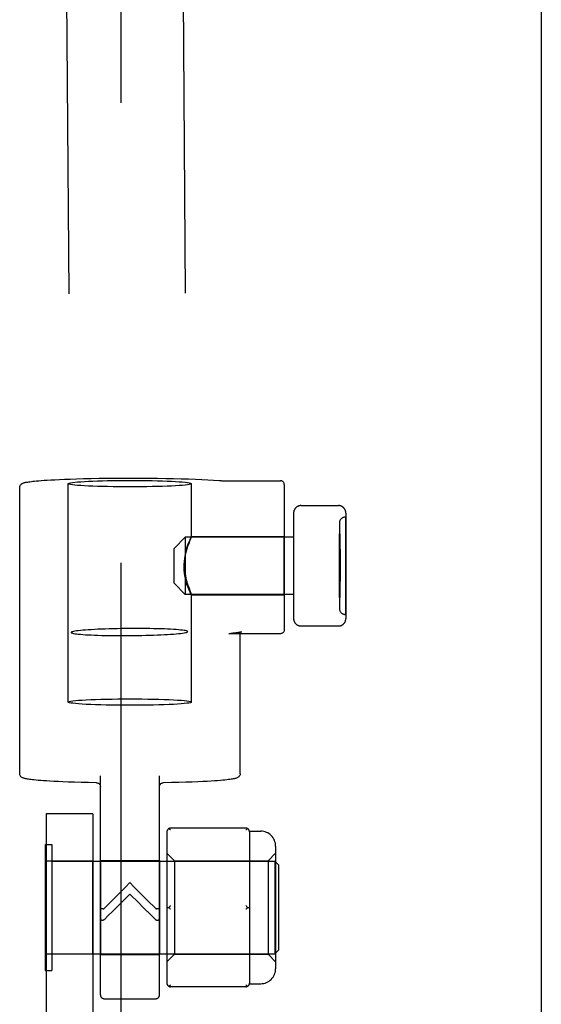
# Model space of a CAD drawing. Header units: inches. Extents: x 0 to 224, y 0 to 145.
# Tile 70 of 125: x 159.05 to 160.45, y 71.52 to 74.15. Entities that reach past the tile are written whole.
import ezdxf

# ---------------------------------------------------------------- set-up
doc = ezdxf.new("R2010")
doc.units = ezdxf.units.IN
doc.header["$LTSCALE"] = 12.302632
doc.header["$MEASUREMENT"] = 0
doc.linetypes.add('HIDDEN', pattern=[0.2, 0.1, -0.1])
doc.layers.get('0').update_dxf_attribs({"linetype": 'CONTINUOUS'})
doc.layers.add('02___PRT_ALL_AXES', color=7, linetype='CONTINUOUS')
doc.layers.add('DEFAULT_2', color=8, linetype='HIDDEN')

msp = doc.modelspace()

# ---------------------------------------------------------------- linework, layer by layer
at = {"color": 3, "linetype": 'Continuous'}
msp.add_line((160.4478, 81.0067), (160.4478, 57.0067), dxfattribs=at)
at = {"layer": '02___PRT_ALL_AXES', "color": 8, "linetype": 'HIDDEN'}
for p, q in [((159.1031, 84.4914), (159.1894, 72.5136)), ((159.4151, 84.4936), (159.5014, 72.5159)), ((159.0518, 72.1357), (159.0518, 72.9017)), ((159.9228, 72.822), (159.9248, 72.822)), ((159.9248, 72.562), (159.9248, 72.822)), ((159.9078, 72.807), (159.9078, 72.577)), ((159.7848, 72.7685), (159.4948, 72.7685)), ((159.5116, 72.77), (159.7598, 72.77)), ((159.5118, 72.7699), (159.5117, 72.77)), ((159.7598, 72.614), (159.7598, 72.77)), ((159.7848, 72.7685), (159.7848, 72.6155)), ((159.7848, 72.6155), (159.4948, 72.6155)), ((159.5116, 72.614), (159.7598, 72.614)), ((159.5118, 72.6141), (159.5117, 72.614)), ((159.9228, 72.562), (159.9248, 72.562)), ((159.6418, 72.1357), (159.6418, 72.5082)), ((159.1228, 71.9032), (159.2478, 71.9032)), ((159.1228, 71.6532), (159.1228, 71.9032)), ((159.2478, 71.6532), (159.2478, 71.9032)), ((159.2678, 71.9042), (159.4258, 71.9042)), ((159.2678, 71.9042), (159.2678, 71.6522)), ((159.4258, 71.9042), (159.4258, 71.6522)), ((159.2478, 71.6532), (159.1228, 71.6532)), ((159.2678, 71.6522), (159.4258, 71.6522)), ((159.2778, 71.5342), (159.4158, 71.5342))]:
    msp.add_line(p, q, dxfattribs=at)
for points in [[(159.5117, 72.77), (159.5116, 72.7699), (159.5111, 72.7692), (159.5102, 72.7677), (159.509, 72.7654), (159.5075, 72.7624), (159.5059, 72.7588), (159.5041, 72.7546), (159.5022, 72.7498), (159.5004, 72.7445), (159.4985, 72.7387), (159.4968, 72.7325), (159.4952, 72.7258), (159.494, 72.7187), (159.493, 72.7113), (159.4924, 72.7038), (159.4922, 72.6961)], [(159.4922, 72.6879), (159.4924, 72.6957), (159.493, 72.7034), (159.494, 72.711), (159.4953, 72.7183), (159.4968, 72.7253), (159.4985, 72.732), (159.5004, 72.7383), (159.5022, 72.7441), (159.5041, 72.7494), (159.5059, 72.7542), (159.5075, 72.7585)], [(159.5075, 72.7585), (159.5102, 72.7652), (159.5111, 72.7676), (159.5116, 72.7691), (159.5118, 72.7699)], [(159.4922, 72.6961), (159.4924, 72.6882), (159.493, 72.6806), (159.494, 72.673), (159.4953, 72.6656), (159.4968, 72.6586), (159.4985, 72.6519), (159.5004, 72.6457), (159.5022, 72.6399), (159.5041, 72.6345), (159.5059, 72.6297), (159.5075, 72.6255), (159.5102, 72.6187)], [(159.5117, 72.614), (159.5116, 72.614), (159.5111, 72.6147), (159.5102, 72.6163), (159.509, 72.6185), (159.5076, 72.6215), (159.5059, 72.6251), (159.5041, 72.6293), (159.5023, 72.6341), (159.5004, 72.6394), (159.4985, 72.6452), (159.4968, 72.6515), (159.4952, 72.6582), (159.494, 72.6652), (159.493, 72.6726), (159.4924, 72.6802), (159.4922, 72.6879)], [(159.5102, 72.6187), (159.5111, 72.6164), (159.5116, 72.6149), (159.5118, 72.6141)], [(159.5014, 72.5159), (159.501, 72.5165), (159.4998, 72.5172), (159.4978, 72.5178), (159.4951, 72.5185), (159.4916, 72.5191), (159.4873, 72.5197), (159.4823, 72.5202), (159.4766, 72.5208), (159.4703, 72.5213), (159.4633, 72.5218), (159.4557, 72.5222), (159.4476, 72.5226), (159.4389, 72.523), (159.4298, 72.5233), (159.4202, 72.5236), (159.4102, 72.5238), (159.3999, 72.524), (159.3894, 72.5241), (159.3786, 72.5242), (159.3676, 72.5242), (159.3565, 72.5242), (159.3454, 72.5242), (159.3343, 72.5241), (159.3232, 72.5239), (159.3123, 72.5237), (159.3015, 72.5235), (159.2909, 72.5232), (159.2806, 72.5229), (159.2707, 72.5225), (159.2611, 72.5221), (159.2519, 72.5216), (159.2433, 72.5211), (159.2351, 72.5206), (159.2275, 72.5201), (159.2205, 72.5195), (159.2142, 72.5189), (159.2085, 72.5183), (159.2035, 72.5176), (159.1993, 72.517), (159.1957, 72.5163), (159.193, 72.5157), (159.191, 72.515), (159.1898, 72.5143), (159.1894, 72.5136)], [(159.1894, 72.5136), (159.1898, 72.513), (159.191, 72.5123), (159.193, 72.5116), (159.1957, 72.511), (159.1993, 72.5104), (159.2035, 72.5098), (159.2085, 72.5092), (159.2142, 72.5087), (159.2205, 72.5082), (159.2275, 72.5077), (159.2351, 72.5073), (159.2433, 72.5069), (159.2519, 72.5065), (159.2611, 72.5062), (159.2707, 72.5059), (159.2806, 72.5057), (159.2909, 72.5055), (159.3015, 72.5054), (159.3123, 72.5053), (159.3232, 72.5053), (159.3343, 72.5053), (159.3454, 72.5053), (159.3565, 72.5054), (159.3676, 72.5056), (159.3786, 72.5058), (159.3894, 72.506), (159.3999, 72.5063), (159.4102, 72.5066), (159.4202, 72.507), (159.4298, 72.5074), (159.4389, 72.5079), (159.4476, 72.5084), (159.4557, 72.5089), (159.4633, 72.5094), (159.4703, 72.51), (159.4766, 72.5106), (159.4823, 72.5112), (159.4873, 72.5118), (159.4916, 72.5125), (159.4951, 72.5132), (159.4978, 72.5138), (159.4998, 72.5145), (159.501, 72.5152), (159.5014, 72.5159)]]:
    msp.add_lwpolyline(points, dxfattribs=at)
for centre, start, end in [((159.9228, 72.807), 90, 180), ((159.9228, 72.577), 180, 270)]:
    msp.add_arc(centre, 0.015, start, end, dxfattribs=at)
at = {"layer": 'DEFAULT_2', "color": 8, "linetype": 'HIDDEN'}
for p, q in [((159.3228, 85.0022), (159.3228, 53.0062)), ((159.1818, 72.3275), (159.1818, 72.9117)), ((159.5118, 72.7699), (159.5118, 72.9117)), ((159.7598, 72.9095), (159.7598, 72.5203)), ((159.8048, 72.853), (159.9048, 72.853)), ((159.7848, 72.8327), (159.7848, 72.5513)), ((159.9248, 72.8327), (159.9248, 72.5513)), ((159.4648, 72.7385), (159.4948, 72.7685)), ((159.4948, 72.7685), (159.4948, 72.6155)), ((159.9078, 72.777), (159.9088, 72.777)), ((159.9078, 72.607), (159.9078, 72.777)), ((159.9078, 72.7755), (159.9088, 72.7755)), ((159.9088, 72.777), (159.9088, 72.607)), ((159.4648, 72.6455), (159.4648, 72.7385)), ((159.9098, 72.7362), (159.9078, 72.7362)), ((159.9098, 72.7336), (159.9078, 72.7336)), ((159.9098, 72.7362), (159.9098, 72.6512)), ((159.9098, 72.7311), (159.9078, 72.7311)), ((159.9098, 72.7311), (159.9078, 72.7311)), ((159.9098, 72.726), (159.9078, 72.726)), ((159.9078, 72.7198), (159.9098, 72.7198)), ((159.9078, 72.6934), (159.9098, 72.6934)), ((159.9078, 72.6917), (159.9098, 72.6917)), ((159.9078, 72.6907), (159.9098, 72.6907)), ((159.9098, 72.689), (159.9078, 72.689)), ((159.9078, 72.6883), (159.9098, 72.6883)), ((159.9078, 72.6866), (159.9098, 72.6866)), ((159.9078, 72.6856), (159.9098, 72.6856)), ((159.9098, 72.6839), (159.9078, 72.6839)), ((159.9078, 72.6614), (159.9098, 72.6614)), ((159.9078, 72.6563), (159.9098, 72.6563)), ((159.9078, 72.6563), (159.9098, 72.6563)), ((159.4648, 72.6455), (159.4948, 72.6155)), ((159.9078, 72.6512), (159.9098, 72.6512)), ((159.5118, 72.3275), (159.5118, 72.6141)), ((159.9078, 72.6085), (159.9088, 72.6085)), ((159.9078, 72.607), (159.9088, 72.607)), ((159.8048, 72.531), (159.9048, 72.531)), ((159.6114, 72.5103), (159.6117, 72.5103)), ((159.7498, 72.5103), (159.6117, 72.5103)), ((159.2678, 71.5443), (159.2678, 72.1302)), ((159.4258, 71.5443), (159.4258, 72.1302)), ((159.2478, 72.0282), (159.1228, 72.0282)), ((159.1228, 72.0282), (159.1228, 66.7782)), ((159.2478, 72.0282), (159.2478, 66.7782)), ((159.4458, 71.9804), (159.4458, 71.5761)), ((159.6568, 71.9904), (159.4558, 71.9904)), ((159.6666, 71.9822), (159.6968, 71.9822)), ((159.6668, 71.9804), (159.6668, 71.9029)), ((159.1198, 71.9467), (159.1378, 71.9467)), ((159.1198, 71.9467), (159.1198, 71.6097)), ((159.1378, 71.9467), (159.1378, 71.6097)), ((159.7368, 71.9422), (159.7368, 71.6142)), ((159.4458, 71.9232), (159.4658, 71.9032)), ((159.7168, 71.9032), (159.7368, 71.9232)), ((159.1378, 71.9022), (159.7348, 71.9022)), ((159.4658, 71.9032), (159.7168, 71.9032)), ((159.4658, 71.9032), (159.4658, 71.6532)), ((159.7168, 71.9032), (159.7168, 71.6532)), ((159.7448, 71.8922), (159.7348, 71.9022)), ((159.7348, 71.9022), (159.7348, 71.6542)), ((159.7448, 71.8922), (159.7448, 71.6642)), ((159.3585, 71.8329), (159.3468, 71.8446)), ((159.6668, 71.8557), (159.6668, 71.7007)), ((159.3234, 71.7904), (159.3468, 71.8137)), ((159.3468, 71.8137), (159.3702, 71.7904)), ((159.3004, 71.7981), (159.2778, 71.7753)), ((159.4158, 71.7753), (159.3932, 71.7981)), ((159.4458, 71.7782), (159.4508, 71.7782)), ((159.6618, 71.7782), (159.6668, 71.7782)), ((159.4045, 71.7563), (159.4158, 71.7452)), ((159.1378, 71.6542), (159.7348, 71.6542)), ((159.4458, 71.6332), (159.4658, 71.6532)), ((159.4658, 71.6532), (159.7168, 71.6532)), ((159.6668, 71.6536), (159.6668, 71.5761)), ((159.7168, 71.6532), (159.7368, 71.6332)), ((159.7448, 71.6642), (159.7348, 71.6542)), ((159.1198, 71.6097), (159.1378, 71.6097)), ((159.6666, 71.5742), (159.6968, 71.5742)), ((159.6568, 71.5661), (159.4558, 71.5661))]:
    msp.add_line(p, q, dxfattribs=at)
for points in [[(159.0518, 72.9017), (159.0521, 72.9043), (159.0529, 72.9065), (159.054, 72.9083), (159.0553, 72.9098), (159.0566, 72.9109), (159.058, 72.9117), (159.0592, 72.9124), (159.0605, 72.9129), (159.0618, 72.9134), (159.0633, 72.9139), (159.0649, 72.9143), (159.0666, 72.9147), (159.0686, 72.9152), (159.0708, 72.9156), (159.0733, 72.916), (159.0761, 72.9165), (159.0793, 72.9169), (159.083, 72.9174), (159.0871, 72.9179), (159.0918, 72.9184), (159.097, 72.9189), (159.103, 72.9195), (159.1097, 72.92), (159.1172, 72.9206), (159.1257, 72.9211), (159.1353, 72.9217), (159.146, 72.9223), (159.158, 72.9229), (159.1715, 72.9235), (159.1866, 72.924), (159.2035, 72.9246), (159.2222, 72.9251), (159.2427, 72.9256), (159.2643, 72.926), (159.2862, 72.9263), (159.3086, 72.9265), (159.3311, 72.9266), (159.3538, 72.9266), (159.3764, 72.9265), (159.3988, 72.9264), (159.421, 72.9261), (159.4426, 72.9257), (159.4637, 72.9253), (159.484, 72.9248), (159.5035, 72.9242), (159.522, 72.9235), (159.5394, 72.9227), (159.5556, 72.9219), (159.5706, 72.9209), (159.5854, 72.9199)], [(159.1818, 72.9117), (159.1825, 72.9125), (159.1846, 72.9133), (159.1881, 72.914), (159.1929, 72.9148), (159.1991, 72.9155), (159.2065, 72.9162), (159.2151, 72.9169), (159.2248, 72.9175), (159.2356, 72.9181), (159.2473, 72.9186), (159.2599, 72.919), (159.2732, 72.9194), (159.2872, 72.9197), (159.3016, 72.92), (159.3164, 72.9202), (159.3315, 72.9203), (159.3468, 72.9203)], [(159.3468, 72.9203), (159.3621, 72.9203), (159.3771, 72.9202), (159.3919, 72.92), (159.4064, 72.9197), (159.4203, 72.9194), (159.4336, 72.919), (159.4462, 72.9186), (159.4579, 72.9181), (159.4687, 72.9175), (159.4784, 72.9169), (159.487, 72.9162), (159.4945, 72.9155), (159.5006, 72.9148), (159.5055, 72.914), (159.509, 72.9133), (159.5111, 72.9125), (159.5118, 72.9117)], [(159.5854, 72.9199), (159.5869, 72.9198), (159.5886, 72.9197), (159.5906, 72.9197), (159.5928, 72.9196), (159.5951, 72.9196), (159.5975, 72.9195), (159.7498, 72.9195)], [(159.7598, 72.9095), (159.7596, 72.9112), (159.7592, 72.9128), (159.7586, 72.9142), (159.7578, 72.9155), (159.7568, 72.9166), (159.7557, 72.9176), (159.7544, 72.9184), (159.753, 72.919), (159.7514, 72.9194), (159.7498, 72.9195)], [(159.3468, 72.903), (159.3315, 72.9031), (159.3164, 72.9032), (159.3016, 72.9034), (159.2872, 72.9036), (159.2732, 72.9039), (159.2599, 72.9043), (159.2473, 72.9048), (159.2356, 72.9053), (159.2248, 72.9059), (159.2151, 72.9065), (159.2065, 72.9071), (159.1991, 72.9078), (159.1929, 72.9086), (159.1881, 72.9093), (159.1846, 72.9101), (159.1825, 72.9109), (159.1818, 72.9117)], [(159.5118, 72.9117), (159.5111, 72.9109), (159.509, 72.9101), (159.5055, 72.9093), (159.5006, 72.9086), (159.4945, 72.9078), (159.487, 72.9071), (159.4784, 72.9065), (159.4687, 72.9059), (159.4579, 72.9053), (159.4462, 72.9048), (159.4336, 72.9043), (159.4203, 72.9039), (159.4064, 72.9036), (159.3919, 72.9034), (159.3771, 72.9032), (159.3621, 72.9031), (159.3468, 72.903)], [(159.8048, 72.853), (159.8041, 72.8529), (159.8035, 72.8529), (159.8028, 72.8529), (159.8021, 72.8528), (159.8014, 72.8527), (159.8007, 72.8525), (159.8, 72.8524), (159.7993, 72.8522), (159.7986, 72.852), (159.798, 72.8518), (159.7973, 72.8515), (159.7967, 72.8512), (159.796, 72.8509), (159.7954, 72.8506), (159.7948, 72.8503), (159.7942, 72.8499), (159.7936, 72.8495), (159.793, 72.8491), (159.7924, 72.8486), (159.7919, 72.8482), (159.7913, 72.8477), (159.7908, 72.8472), (159.7903, 72.8467), (159.7898, 72.8462), (159.7894, 72.8456), (159.7889, 72.845), (159.7885, 72.8444), (159.7881, 72.8438), (159.7877, 72.8432), (159.7873, 72.8426), (159.787, 72.8419), (159.7866, 72.8413), (159.7864, 72.8406), (159.7861, 72.8399), (159.7858, 72.8392), (159.7856, 72.8385), (159.7854, 72.8378), (159.7852, 72.837), (159.7851, 72.8363), (159.785, 72.8356), (159.7849, 72.8348), (159.7848, 72.8341), (159.7848, 72.8333), (159.7848, 72.8327)], [(159.9248, 72.8327), (159.9248, 72.8333), (159.9247, 72.8341), (159.9247, 72.8348), (159.9246, 72.8356), (159.9244, 72.8363), (159.9243, 72.8371), (159.9241, 72.8378), (159.9239, 72.8385), (159.9237, 72.8392), (159.9235, 72.8399), (159.9232, 72.8406), (159.9229, 72.8413), (159.9226, 72.8419), (159.9222, 72.8426), (159.9218, 72.8432), (159.9215, 72.8438), (159.921, 72.8445), (159.9206, 72.845), (159.9202, 72.8456), (159.9197, 72.8462), (159.9192, 72.8467), (159.9187, 72.8472), (159.9182, 72.8477), (159.9176, 72.8482), (159.9171, 72.8486), (159.9165, 72.8491), (159.9159, 72.8495), (159.9153, 72.8499), (159.9147, 72.8503), (159.9141, 72.8506), (159.9135, 72.8509), (159.9128, 72.8512), (159.9122, 72.8515), (159.9115, 72.8518), (159.9109, 72.852), (159.9102, 72.8522), (159.9095, 72.8524), (159.9088, 72.8525), (159.9082, 72.8527), (159.9075, 72.8528), (159.9068, 72.8529), (159.9061, 72.8529), (159.9054, 72.8529), (159.9048, 72.853)], [(159.7848, 72.5513), (159.7848, 72.5506), (159.7848, 72.5499), (159.7849, 72.5491), (159.785, 72.5484), (159.7851, 72.5476), (159.7852, 72.5469), (159.7854, 72.5462), (159.7856, 72.5455), (159.7858, 72.5447), (159.7861, 72.544), (159.7864, 72.5434), (159.7866, 72.5427), (159.787, 72.542), (159.7873, 72.5414), (159.7877, 72.5407), (159.7881, 72.5401), (159.7885, 72.5395), (159.7889, 72.5389), (159.7894, 72.5383), (159.7898, 72.5378), (159.7903, 72.5373), (159.7908, 72.5367), (159.7913, 72.5362), (159.7919, 72.5358), (159.7924, 72.5353), (159.793, 72.5349), (159.7936, 72.5345), (159.7942, 72.5341), (159.7948, 72.5337), (159.7954, 72.5333), (159.796, 72.533), (159.7967, 72.5327), (159.7973, 72.5324), (159.798, 72.5322), (159.7986, 72.532), (159.7993, 72.5318), (159.8, 72.5316), (159.8007, 72.5314), (159.8014, 72.5313), (159.8021, 72.5312), (159.8028, 72.5311), (159.8035, 72.531), (159.8041, 72.531), (159.8048, 72.531)], [(159.9048, 72.531), (159.9054, 72.531), (159.9061, 72.531), (159.9068, 72.5311), (159.9075, 72.5312), (159.9082, 72.5313), (159.9088, 72.5314), (159.9095, 72.5316), (159.9102, 72.5318), (159.9109, 72.532), (159.9115, 72.5322), (159.9122, 72.5324), (159.9128, 72.5327), (159.9135, 72.533), (159.9141, 72.5333), (159.9147, 72.5337), (159.9153, 72.5341), (159.9159, 72.5345), (159.9165, 72.5349), (159.9171, 72.5353), (159.9176, 72.5358), (159.9182, 72.5362), (159.9187, 72.5367), (159.9192, 72.5372), (159.9197, 72.5378), (159.9202, 72.5383), (159.9206, 72.5389), (159.921, 72.5395), (159.9215, 72.5401), (159.9218, 72.5407), (159.9222, 72.5414), (159.9226, 72.542), (159.9229, 72.5427), (159.9232, 72.5434), (159.9235, 72.544), (159.9237, 72.5447), (159.9239, 72.5455), (159.9241, 72.5462), (159.9243, 72.5469), (159.9244, 72.5476), (159.9246, 72.5484), (159.9247, 72.5491), (159.9247, 72.5499), (159.9248, 72.5506), (159.9248, 72.5513)], [(159.6455, 72.5154), (159.6456, 72.5155), (159.6456, 72.5155), (159.6453, 72.5154), (159.6447, 72.5152), (159.6437, 72.5149), (159.6424, 72.5146), (159.6408, 72.5142), (159.6389, 72.5138), (159.6365, 72.5134), (159.6337, 72.5129), (159.6304, 72.5125), (159.6266, 72.512), (159.6222, 72.5114), (159.6172, 72.5109), (159.6114, 72.5103)], [(159.6418, 72.5082), (159.6421, 72.5106), (159.6428, 72.5125), (159.6438, 72.5139), (159.6446, 72.5148), (159.6453, 72.5153), (159.6455, 72.5154)], [(159.7598, 72.5203), (159.7596, 72.5187), (159.7592, 72.5171), (159.7586, 72.5157), (159.7578, 72.5144), (159.7568, 72.5133), (159.7557, 72.5123), (159.7544, 72.5115), (159.753, 72.5109), (159.7514, 72.5105), (159.7498, 72.5103)], [(159.1818, 72.3275), (159.1826, 72.3283), (159.1849, 72.3292), (159.1889, 72.33), (159.1943, 72.3308), (159.2013, 72.3315), (159.2096, 72.3323), (159.2192, 72.333), (159.2301, 72.3336), (159.2421, 72.3342), (159.2551, 72.3347), (159.269, 72.3351), (159.2836, 72.3355), (159.2989, 72.3357), (159.3146, 72.3359), (159.3305, 72.3361), (159.3468, 72.3361)], [(159.3468, 72.3188), (159.3305, 72.3189), (159.3146, 72.319), (159.2989, 72.3192), (159.2836, 72.3195), (159.269, 72.3199), (159.2551, 72.3203), (159.2421, 72.3208), (159.2301, 72.3214), (159.2192, 72.322), (159.2096, 72.3227), (159.2013, 72.3234), (159.1943, 72.3242), (159.1889, 72.325), (159.1849, 72.3258), (159.1826, 72.3266), (159.1818, 72.3275)], [(159.3468, 72.3361), (159.363, 72.3361), (159.379, 72.3359), (159.3947, 72.3357), (159.4099, 72.3355), (159.4245, 72.3351), (159.4384, 72.3347), (159.4514, 72.3342), (159.4634, 72.3336), (159.4743, 72.333), (159.484, 72.3323), (159.4923, 72.3315), (159.4992, 72.3308), (159.5047, 72.33), (159.5086, 72.3292), (159.511, 72.3283), (159.5118, 72.3275)], [(159.5118, 72.3275), (159.511, 72.3266), (159.5086, 72.3258), (159.5047, 72.325), (159.4992, 72.3242), (159.4923, 72.3234), (159.484, 72.3227), (159.4743, 72.322), (159.4634, 72.3214), (159.4514, 72.3208), (159.4384, 72.3203), (159.4245, 72.3199), (159.4099, 72.3195), (159.3947, 72.3192), (159.379, 72.319), (159.363, 72.3189), (159.3468, 72.3188)], [(159.2576, 72.1116), (159.2362, 72.112), (159.2165, 72.1125), (159.1984, 72.113), (159.1821, 72.1136), (159.1676, 72.1141), (159.1546, 72.1147), (159.143, 72.1153), (159.1326, 72.1159), (159.1234, 72.1165), (159.1152, 72.117), (159.108, 72.1176), (159.1015, 72.1181), (159.0957, 72.1186), (159.0906, 72.1191), (159.0861, 72.1196), (159.0822, 72.1201), (159.0786, 72.1206), (159.0755, 72.121), (159.0728, 72.1215), (159.0703, 72.1219), (159.0682, 72.1223), (159.0663, 72.1228), (159.0646, 72.1232), (159.063, 72.1236), (159.0616, 72.1241), (159.0603, 72.1246), (159.0591, 72.1251), (159.0578, 72.1258), (159.0565, 72.1267), (159.0552, 72.1278), (159.0539, 72.1292), (159.0528, 72.1311), (159.0521, 72.1333), (159.0518, 72.1357)], [(159.6418, 72.1357), (159.6414, 72.1331), (159.6406, 72.1308), (159.6393, 72.1289), (159.6379, 72.1274), (159.6365, 72.1263), (159.6351, 72.1255), (159.6337, 72.1248), (159.6324, 72.1242), (159.6309, 72.1237), (159.6293, 72.1233), (159.6275, 72.1228), (159.6254, 72.1224), (159.6231, 72.1219), (159.6205, 72.1214), (159.6176, 72.121), (159.6142, 72.1205), (159.6103, 72.12), (159.606, 72.1195), (159.601, 72.1189), (159.5953, 72.1184), (159.5889, 72.1178), (159.5816, 72.1173), (159.5734, 72.1167), (159.5642, 72.1161), (159.5537, 72.1155), (159.5419, 72.1149), (159.5286, 72.1142), (159.5137, 72.1136), (159.4968, 72.1131), (159.4781, 72.1125), (159.4578, 72.112), (159.4359, 72.1116)], [(159.2576, 72.1116), (159.2593, 72.1114), (159.2609, 72.111), (159.2624, 72.1103), (159.2638, 72.1094), (159.265, 72.1083), (159.266, 72.1071), (159.2668, 72.1057), (159.2673, 72.1042), (159.2677, 72.1027), (159.2678, 72.1013)], [(159.4258, 72.1013), (159.4258, 72.1025), (159.4262, 72.1041), (159.4267, 72.1055), (159.4275, 72.1069), (159.4285, 72.1082), (159.4297, 72.1093), (159.431, 72.1102), (159.4325, 72.1109), (159.4341, 72.1114), (159.4359, 72.1116)], [(159.4558, 71.9854), (159.4549, 71.9861), (159.4541, 71.9868), (159.4532, 71.9874), (159.4524, 71.988), (159.4516, 71.9886), (159.4508, 71.9891)], [(159.6618, 71.9891), (159.661, 71.9886), (159.6601, 71.988), (159.6593, 71.9874), (159.6585, 71.9868), (159.6576, 71.9861), (159.6568, 71.9854)], [(159.6668, 71.9029), (159.6667, 71.8957), (159.6666, 71.8881), (159.6666, 71.8802), (159.6666, 71.8721), (159.6667, 71.864), (159.6668, 71.8557)], [(159.3468, 71.8446), (159.335, 71.8329), (159.3234, 71.8212), (159.3004, 71.7981)], [(159.3932, 71.7981), (159.3817, 71.8096), (159.3585, 71.8329)], [(159.2778, 71.7452), (159.289, 71.7563), (159.3004, 71.7676), (159.3234, 71.7904)], [(159.3702, 71.7904), (159.3817, 71.7789), (159.4045, 71.7563)], [(159.2753, 71.7741), (159.2733, 71.7741), (159.2714, 71.7742), (159.2699, 71.7743), (159.2687, 71.7744), (159.268, 71.7746), (159.2678, 71.7747)], [(159.2753, 71.7741), (159.2758, 71.7741), (159.2762, 71.7742), (159.2766, 71.7744), (159.277, 71.7746), (159.2774, 71.7749), (159.2778, 71.7753)], [(159.4158, 71.7753), (159.4161, 71.7749), (159.4165, 71.7746), (159.4169, 71.7744), (159.4174, 71.7742), (159.4178, 71.7741), (159.4182, 71.7741)], [(159.4258, 71.7747), (159.4255, 71.7746), (159.4248, 71.7744), (159.4237, 71.7743), (159.4221, 71.7742), (159.4203, 71.7741), (159.4182, 71.7741)], [(159.4558, 71.7832), (159.4549, 71.7825), (159.4541, 71.7817), (159.4532, 71.7809), (159.4524, 71.78), (159.4516, 71.7791), (159.4508, 71.7782)], [(159.4558, 71.7732), (159.4549, 71.774), (159.4541, 71.7748), (159.4532, 71.7756), (159.4524, 71.7764), (159.4516, 71.7773), (159.4508, 71.7782)], [(159.6618, 71.7782), (159.661, 71.7791), (159.6601, 71.78), (159.6593, 71.7809), (159.6585, 71.7817), (159.6576, 71.7825), (159.6568, 71.7832)], [(159.6618, 71.7782), (159.661, 71.7773), (159.6601, 71.7764), (159.6593, 71.7756), (159.6585, 71.7748), (159.6576, 71.774), (159.6568, 71.7732)], [(159.2678, 71.7458), (159.268, 71.7454), (159.2687, 71.745), (159.2699, 71.7447), (159.2714, 71.7444), (159.2733, 71.7442), (159.2753, 71.7441)], [(159.2778, 71.7452), (159.2774, 71.7449), (159.277, 71.7446), (159.2766, 71.7444), (159.2762, 71.7442), (159.2758, 71.7441), (159.2753, 71.7441)], [(159.4182, 71.7441), (159.4178, 71.7441), (159.4174, 71.7442), (159.4169, 71.7444), (159.4165, 71.7446), (159.4161, 71.7449), (159.4158, 71.7452)], [(159.4182, 71.7441), (159.4203, 71.7442), (159.4221, 71.7444), (159.4237, 71.7447), (159.4248, 71.745), (159.4255, 71.7454), (159.4258, 71.7458)], [(159.6668, 71.7007), (159.6667, 71.6925), (159.6666, 71.6843), (159.6666, 71.6762), (159.6666, 71.6683), (159.6667, 71.6608), (159.6668, 71.6536)], [(159.4558, 71.5711), (159.4549, 71.5703), (159.4541, 71.5697), (159.4532, 71.569), (159.4524, 71.5684), (159.4516, 71.5679), (159.4508, 71.5674)], [(159.6618, 71.5674), (159.661, 71.5679), (159.6601, 71.5684), (159.6593, 71.569), (159.6585, 71.5697), (159.6576, 71.5703), (159.6568, 71.5711)]]:
    msp.add_lwpolyline(points, dxfattribs=at)
for centre, radius, start, end in [((159.4558, 71.9804), 0.01, 90, 180), ((159.6568, 71.9804), 0.01, 0, 90), ((159.6968, 71.9422), 0.04, 0, 90), ((159.6968, 71.6142), 0.04, 270, 360), ((159.4558, 71.5761), 0.01, 180, 270), ((159.6568, 71.5761), 0.01, 270, 360), ((159.2778, 71.5442), 0.01, 180, 270), ((159.4158, 71.5442), 0.01, 270, 360)]:
    msp.add_arc(centre, radius, start, end, dxfattribs=at)

doc.saveas('drawing.dxf')
